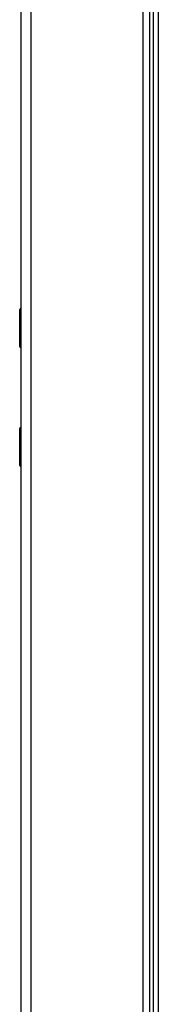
# Model space of a CAD drawing. Header units: inches. Extents: x 10 to 196, y 10 to 109.
# Tile 221 of 239: x 58.74 to 60.92, y 46.16 to 61.7. Entities that reach past the tile are written whole.
import ezdxf

# ---------------------------------------------------------------- set-up
doc = ezdxf.new("R2010")
doc.units = ezdxf.units.IN
doc.header["$MEASUREMENT"] = 0
doc.layers.add('Visible Edges(ANSI)', color=7, linetype='Continuous', lineweight=25)
doc.layers.add('Visible Tangent Edges(ANSI)', color=7, linetype='Continuous', lineweight=25)

msp = doc.modelspace()

# ---------------------------------------------------------------- linework, layer by layer
at = {"layer": 'Visible Edges(ANSI)'}
for p, q in [((58.755, 77.085), (58.755, 17.604)), ((60.786, 75.139), (60.786, 19.55)), ((60.845, 75.098), (60.845, 19.591)), ((60.924, 75.019), (60.924, 19.67)), ((58.735, 56.541), (58.735, 57.125)), ((58.755, 56.525), (58.751, 56.525)), ((58.735, 54.665), (58.735, 55.249)), ((58.751, 55.265), (58.755, 55.265))]:
    msp.add_line(p, q, dxfattribs=at)
for centre, radius, start, end in [((58.755, 57.125), 0.0197, 90.5386, 180), ((58.751, 56.541), 0.0157, 180, 270), ((58.751, 55.249), 0.0157, 90, 180), ((58.755, 54.665), 0.0197, 180, 269.4614)]:
    msp.add_arc(centre, radius, start, end, dxfattribs=at)
at = {"layer": 'Visible Tangent Edges(ANSI)'}
for p, q in [((58.916, 17.604), (58.916, 77.085)), ((60.687, 19.468), (60.687, 75.221)), ((58.755, 57.125), (58.735, 57.125)), ((58.735, 56.541), (58.755, 56.541)), ((58.755, 55.249), (58.735, 55.249)), ((58.735, 54.665), (58.755, 54.665))]:
    msp.add_line(p, q, dxfattribs=at)
at = {"layer": 'Visible Tangent Edges(ANSI)', "flags": 128}
for points in [[(58.755, 56.91), (58.753, 56.909), (58.752, 56.908), (58.75, 56.907), (58.749, 56.905), (58.748, 56.902), (58.747, 56.9), (58.746, 56.897), (58.745, 56.894), (58.745, 56.89), (58.744, 56.887), (58.744, 56.883), (58.744, 56.879), (58.744, 56.875), (58.744, 56.872), (58.745, 56.868), (58.745, 56.865), (58.746, 56.862), (58.747, 56.859), (58.748, 56.856), (58.749, 56.854), (58.75, 56.852), (58.752, 56.85), (58.753, 56.849), (58.755, 56.848)], [(58.755, 56.868), (58.755, 56.869), (58.754, 56.87), (58.754, 56.871), (58.754, 56.872), (58.754, 56.872), (58.754, 56.873), (58.754, 56.874), (58.754, 56.875), (58.753, 56.876), (58.753, 56.877), (58.753, 56.878), (58.753, 56.879), (58.753, 56.88), (58.753, 56.881), (58.753, 56.882), (58.754, 56.883), (58.754, 56.884), (58.754, 56.885), (58.754, 56.886), (58.754, 56.887), (58.754, 56.888), (58.754, 56.889), (58.755, 56.89), (58.755, 56.891)], [(58.755, 54.942), (58.753, 54.941), (58.752, 54.94), (58.75, 54.938), (58.749, 54.936), (58.748, 54.934), (58.747, 54.931), (58.746, 54.928), (58.745, 54.925), (58.745, 54.922), (58.744, 54.918), (58.744, 54.915), (58.744, 54.911), (58.744, 54.907), (58.744, 54.903), (58.745, 54.9), (58.745, 54.896), (58.746, 54.893), (58.747, 54.89), (58.748, 54.888), (58.749, 54.885), (58.75, 54.883), (58.752, 54.882), (58.753, 54.881), (58.755, 54.88)], [(58.755, 54.899), (58.755, 54.9), (58.754, 54.901), (58.754, 54.902), (58.754, 54.903), (58.754, 54.904), (58.754, 54.905), (58.754, 54.906), (58.754, 54.907), (58.753, 54.908), (58.753, 54.909), (58.753, 54.91), (58.753, 54.911), (58.753, 54.912), (58.753, 54.913), (58.753, 54.914), (58.754, 54.915), (58.754, 54.916), (58.754, 54.917), (58.754, 54.918), (58.754, 54.919), (58.754, 54.919), (58.754, 54.92), (58.755, 54.921), (58.755, 54.922)]]:
    msp.add_lwpolyline(points, dxfattribs=at)

doc.saveas('drawing.dxf')
